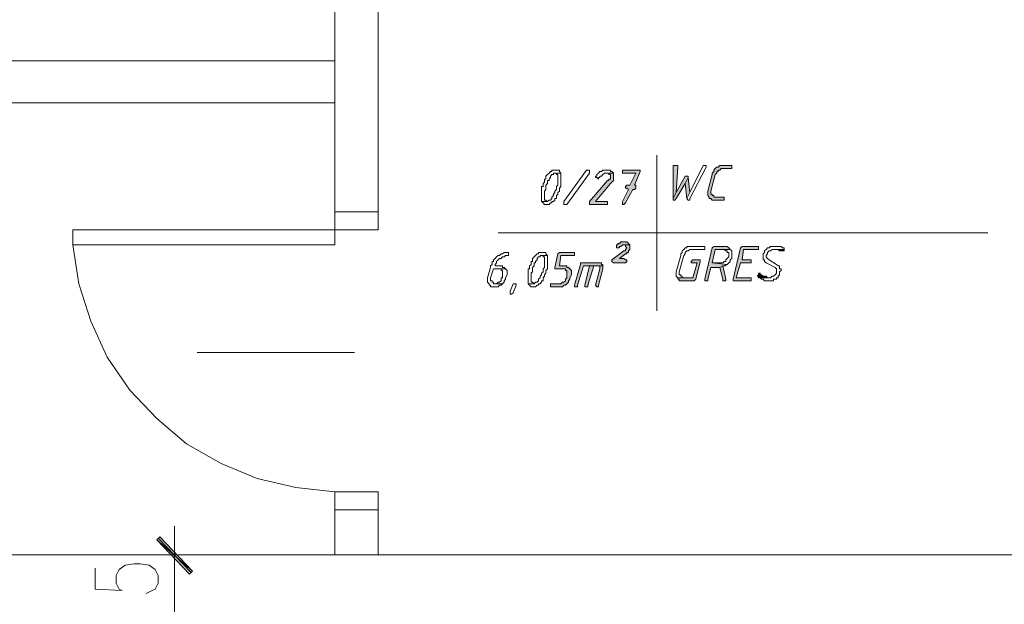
# Model space of a CAD drawing. Header units: inches. Extents: x -1441 to 3871, y -4351 to 2413.
# Tile 136 of 256: x 1857 to 2135, y -1489 to -1323. Entities that reach past the tile are written whole.
import ezdxf

# ---------------------------------------------------------------- set-up
doc = ezdxf.new("R2010")
doc.units = ezdxf.units.IN
doc.header["$MEASUREMENT"] = 0
for name, color, linetype in [('at_Entity', 7, 'Continuous'), ('at_Rect', 7, 'Continuous'), ('at_Solid', 7, 'Continuous')]:
    doc.layers.add(name, color=color, linetype=linetype)

msp = doc.modelspace()

# ---------------------------------------------------------------- hatches: boundary and pattern name
at = {"layer": 'at_Solid', "lineweight": 15}
for points in [[(2031.84344, -1365.8909), (2027.18749, -1365.8909), (2027.18749, -1366.74003), (2030.99907, -1366.74003), (2029.30557, -1370.12704), (2028.4612, -1370.12704), (2028.03663, -1370.54684), (2028.03663, -1370.97141), (2028.4612, -1370.97141), (2028.881, -1371.39598), (2027.18749, -1374.77822), (2027.18749, -1375.62736), (2027.61206, -1375.62736), (2028.03663, -1375.20279), (2030.14994, -1371.39598), (2030.5745, -1371.39598), (2030.99907, -1370.97141), (2030.99907, -1370.12704), (2030.5745, -1370.12704), (2032.26801, -1366.31546), (2032.26801, -1365.8909)], [(2042.00448, -1364.62196), (2041.57991, -1364.62196), (2041.57991, -1373.93385), (2042.42904, -1372.24035), (2042.84884, -1365.04653), (2042.84884, -1364.62196), (2042.42904, -1364.62196)], [(2057.66582, -1364.62196), (2055.54775, -1364.62196), (2054.70338, -1364.62196), (2054.27881, -1365.04653), (2053.85424, -1365.04653), (2053.43445, -1365.4711), (2053.00988, -1365.8909), (2053.00988, -1366.31546), (2052.58531, -1366.74003), (2052.58531, -1367.15983), (2051.31637, -1371.81578), (2051.31637, -1373.08949), (2051.74094, -1373.50929), (2051.74094, -1373.93385), (2052.16074, -1373.93385), (2052.58531, -1374.35842), (2053.00988, -1374.35842), (2055.54775, -1374.35842), (2055.97232, -1374.35842), (2055.97232, -1373.50929), (2055.54775, -1373.50929), (2053.43445, -1373.50929), (2053.00988, -1373.50929), (2053.00988, -1373.08949), (2052.58531, -1373.08949), (2052.58531, -1372.66492), (2052.16074, -1372.66492), (2052.16074, -1371.81578), (2053.43445, -1367.15983), (2053.85424, -1366.74003), (2053.85424, -1366.31546), (2054.27881, -1366.31546), (2054.27881, -1365.8909), (2054.70338, -1365.8909), (2055.12795, -1365.4711), (2058.09039, -1365.4711), (2058.09039, -1364.62196)], [(2024.64962, -1366.74003), (2022.53155, -1366.74003), (2023.38068, -1366.74003), (2023.38068, -1367.15983), (2023.80048, -1367.15983), (2023.80048, -1368.43354), (2023.38068, -1368.43354), (2023.38068, -1368.85334), (2022.95611, -1368.85334), (2017.8756, -1374.77822), (2017.8756, -1375.62736), (2022.53155, -1375.62736), (2022.95611, -1375.62736), (2022.95611, -1374.77822), (2022.53155, -1374.77822), (2019.5691, -1374.77822), (2023.80048, -1369.70248), (2024.22505, -1369.27791), (2024.64962, -1368.85334), (2024.64962, -1367.15983)], [(2045.39149, -1367.5844), (2044.96692, -1367.5844), (2042.42904, -1372.24035), (2041.57991, -1373.93385), (2041.57991, -1374.35842), (2042.00448, -1374.35842), (2042.42904, -1373.93385), (2044.96692, -1369.70248), (2045.81606, -1368.00897), (2045.81606, -1367.5844)], [(2045.81606, -1368.00897), (2044.96692, -1369.70248), (2045.39149, -1373.93385), (2046.23585, -1372.24035)], [(2029.30557, -1387.05733), (2027.61206, -1387.05733), (2028.03663, -1387.05733), (2028.03663, -1387.4819), (2028.4612, -1387.9017), (2028.03663, -1388.32627), (2028.03663, -1388.75084), (2027.61206, -1388.75084), (2024.22505, -1391.28871), (2024.22505, -1391.71328), (2024.64962, -1392.13308), (2028.03663, -1392.13308), (2028.4612, -1391.71328), (2028.4612, -1391.28871), (2028.03663, -1391.28871), (2027.61206, -1390.86414), (2026.34313, -1390.86414), (2028.03663, -1389.5952), (2028.4612, -1389.5952), (2028.4612, -1389.17063), (2028.881, -1389.17063), (2028.881, -1388.75084), (2029.30557, -1388.32627), (2029.30557, -1387.4819)], [(2027.61206, -1386.20819), (2027.18749, -1386.20819), (2026.76769, -1386.20819), (2026.34313, -1386.63276), (2025.91856, -1386.63276), (2025.91856, -1387.05733), (2025.49399, -1387.05733), (2025.49399, -1387.9017), (2025.91856, -1387.9017), (2026.34313, -1387.9017), (2026.34313, -1387.4819), (2026.76769, -1387.4819), (2027.18749, -1387.05733), (2029.30557, -1387.05733), (2028.881, -1386.63276), (2028.4612, -1386.20819), (2028.03663, -1386.20819)], [(2055.97232, -1387.4819), (2053.43445, -1387.4819), (2053.00988, -1387.4819), (2052.58531, -1387.9017), (2050.472, -1396.7938), (2050.472, -1397.21359), (2050.8918, -1397.21359), (2051.31637, -1397.21359), (2051.31637, -1396.7938), (2052.16074, -1393.40678), (2054.70338, -1393.40678), (2055.54775, -1392.98221), (2056.39689, -1392.98221), (2056.39689, -1392.55765), (2056.82146, -1392.55765), (2052.58531, -1392.13308), (2053.43445, -1388.32627), (2057.66582, -1388.32627), (2057.24126, -1387.9017), (2056.82146, -1387.4819), (2056.39689, -1387.4819)], [(2065.28421, -1387.4819), (2061.4774, -1387.4819), (2061.05284, -1387.4819), (2060.62827, -1387.9017), (2058.51019, -1396.7938), (2058.51019, -1397.21359), (2063.16614, -1397.21359), (2063.59071, -1397.21359), (2063.59071, -1396.36923), (2063.16614, -1396.36923), (2059.35933, -1396.36923), (2060.62827, -1392.13308), (2063.59071, -1392.13308), (2063.59071, -1391.28871), (2061.05284, -1391.28871), (2061.4774, -1388.32627), (2065.70878, -1388.32627), (2065.70878, -1387.4819)], [(2072.9026, -1388.32627), (2069.94016, -1388.32627), (2070.7893, -1388.32627), (2071.2091, -1388.32627), (2071.63367, -1388.75084), (2072.05824, -1388.75084), (2072.47804, -1388.75084), (2072.9026, -1388.75084)], [(2013.21965, -1389.17063), (2009.41284, -1389.17063), (2008.98827, -1389.5952), (2008.13913, -1393.40678), (2008.13913, -1393.82658), (2010.68178, -1393.82658), (2011.10158, -1393.82658), (2011.10158, -1394.25115), (2011.52614, -1394.25115), (2011.52614, -1396.36923), (2011.10158, -1396.7938), (2011.10158, -1397.21359), (2010.68178, -1397.63816), (2010.25721, -1397.63816), (2009.83264, -1398.06273), (2006.8702, -1398.06273), (2006.8702, -1398.9071), (2009.41284, -1398.9071), (2010.25721, -1398.9071), (2010.68178, -1398.4873), (2011.10158, -1398.4873), (2011.52614, -1398.06273), (2011.95071, -1397.63816), (2011.95071, -1397.21359), (2012.37528, -1396.7938), (2012.37528, -1396.36923), (2012.79508, -1395.52486), (2012.79508, -1394.25115), (2012.37528, -1393.82658), (2011.95071, -1393.40678), (2011.52614, -1393.40678), (2011.52614, -1392.98221), (2009.41284, -1392.98221), (2009.83264, -1390.01977), (2013.64422, -1390.01977), (2013.64422, -1389.17063)], [(2048.7785, -1391.28871), (2047.08499, -1391.28871), (2046.66042, -1391.71328), (2046.66042, -1392.13308), (2047.08499, -1392.13308), (2048.35393, -1392.13308), (2047.08499, -1396.36923), (2042.84884, -1396.36923), (2042.84884, -1396.7938), (2043.27341, -1396.7938), (2043.27341, -1397.21359), (2044.11778, -1397.21359), (2047.50479, -1397.21359), (2047.92936, -1396.7938), (2049.1983, -1391.71328), (2049.1983, -1391.28871)], [(2020.41824, -1392.13308), (2015.33772, -1392.13308), (2015.33772, -1392.55765), (2013.64422, -1398.4873), (2013.64422, -1398.9071), (2014.06402, -1398.9071), (2014.49336, -1398.9071), (2014.49336, -1398.4873), (2016.18209, -1392.98221), (2021.68718, -1392.98221), (2021.68718, -1392.55765), (2021.26261, -1392.55765), (2021.26261, -1392.13308), (2020.83804, -1392.13308)], [(2017.8756, -1392.98221), (2016.60666, -1398.4873), (2016.60666, -1398.9071), (2017.03123, -1398.9071), (2017.4558, -1398.9071), (2017.4558, -1398.4873), (2019.14453, -1392.98221), (2019.99367, -1392.98221)], [(2021.68718, -1392.98221), (2017.8756, -1392.98221), (2019.99367, -1392.98221), (2020.83804, -1392.98221), (2020.83804, -1393.82658), (2019.5691, -1398.4873), (2019.99367, -1398.9071), (2020.41824, -1398.9071), (2020.41824, -1398.4873), (2021.68718, -1393.82658), (2021.68718, -1393.40678)], [(2055.54775, -1392.98221), (2054.70338, -1393.40678), (2055.54775, -1396.7938), (2055.54775, -1397.21359), (2056.39689, -1397.21359), (2056.39689, -1396.7938)], [(2066.13335, -1395.09552), (2065.70878, -1395.09552), (2065.70878, -1395.52486), (2065.28421, -1395.94466), (2065.70878, -1395.94466), (2065.70878, -1396.36923), (2068.67123, -1396.36923), (2068.24666, -1396.36923), (2067.82686, -1395.94466), (2067.40229, -1395.94466), (2066.97772, -1395.94466), (2066.55315, -1395.52486), (2066.13335, -1395.52486)], [(1896.39161, -1469.59546), (1895.54725, -1470.44459), (1905.70351, -1479.33192)], [(1895.54725, -1470.44459), (1905.70351, -1479.33192), (1904.85914, -1480.18106)]]:
    msp.add_hatch(color=7, dxfattribs=at).paths.add_polyline_path(points)

# ---------------------------------------------------------------- linework, layer by layer
at = {"layer": 'at_Entity', "color": 7, "lineweight": 15}
for p, q in [((1945.91831, -1158.48178), (1945.91831, -1377.74543)), ((1958.19264, -1377.74543), (1958.19264, -1158.48178)), ((1652.15471, -1334.99277), (1945.91831, -1334.99277)), ((1652.15471, -1346.84254), (1945.91831, -1346.84254)), ((2036.92396, -1361.65952), (2036.92396, -1405.68112)), ((2006.8702, -1366.31546), (2006.4504, -1366.74003)), ((2007.29477, -1366.31546), (2006.8702, -1366.31546)), ((2006.8702, -1366.31546), (2006.8702, -1366.31546)), ((2007.71933, -1365.8909), (2007.29477, -1365.8909)), ((2007.29477, -1365.8909), (2007.29477, -1366.31546)), ((2008.13913, -1365.8909), (2007.71933, -1365.8909)), ((2008.5637, -1365.8909), (2008.13913, -1365.8909)), ((2008.98827, -1365.8909), (2008.5637, -1365.8909)), ((2008.5637, -1365.8909), (2008.5637, -1365.8909)), ((2009.41284, -1365.8909), (2008.98827, -1365.8909)), ((2009.41284, -1366.31546), (2009.41284, -1365.8909)), ((2009.83264, -1366.74003), (2009.41284, -1366.31546)), ((2010.68178, -1374.77822), (2017.03123, -1365.8909)), ((2017.03123, -1365.8909), (2017.4558, -1365.8909)), ((2017.4558, -1365.8909), (2017.8756, -1365.8909)), ((2017.8756, -1365.8909), (2017.8756, -1366.74003)), ((2020.83804, -1366.31546), (2020.41824, -1366.74003)), ((2021.26261, -1366.31546), (2020.83804, -1366.31546)), ((2020.83804, -1366.31546), (2020.83804, -1366.31546)), ((2021.68718, -1365.8909), (2021.26261, -1366.31546)), ((2022.10698, -1365.8909), (2021.68718, -1365.8909)), ((2022.95611, -1365.8909), (2022.10698, -1365.8909)), ((2023.80048, -1365.8909), (2022.95611, -1365.8909)), ((2022.95611, -1365.8909), (2022.95611, -1365.8909)), ((2023.80048, -1366.31546), (2023.80048, -1365.8909)), ((2024.22505, -1366.31546), (2023.80048, -1366.31546)), ((2024.64962, -1366.74003), (2024.22505, -1366.31546)), ((2031.84344, -1365.8909), (2027.18749, -1365.8909)), ((2027.18749, -1365.8909), (2027.18749, -1366.74003)), ((2030.5745, -1370.12704), (2032.26801, -1366.31546)), ((2032.26801, -1365.8909), (2031.84344, -1365.8909)), ((2032.26801, -1366.31546), (2032.26801, -1365.8909)), ((2042.00448, -1364.62196), (2041.57991, -1364.62196)), ((2041.57991, -1364.62196), (2041.57991, -1373.93385)), ((2042.42904, -1364.62196), (2042.00448, -1364.62196)), ((2042.84884, -1364.62196), (2042.42904, -1364.62196)), ((2042.42904, -1372.24035), (2042.84884, -1365.04653)), ((2042.84884, -1365.04653), (2042.84884, -1364.62196)), ((2050.04743, -1364.62196), (2046.23585, -1372.24035)), ((2046.23585, -1373.93385), (2050.8918, -1365.04653)), ((2050.472, -1364.62196), (2050.04743, -1364.62196)), ((2050.04743, -1364.62196), (2050.04743, -1364.62196)), ((2050.8918, -1364.62196), (2050.472, -1364.62196)), ((2050.472, -1364.62196), (2050.472, -1364.62196)), ((2050.8918, -1365.04653), (2050.8918, -1364.62196)), ((2053.00988, -1366.31546), (2052.58531, -1366.74003)), ((2053.43445, -1365.4711), (2053.00988, -1365.8909)), ((2053.00988, -1365.8909), (2053.00988, -1366.31546)), ((2053.85424, -1365.04653), (2053.43445, -1365.4711)), ((2053.43445, -1365.4711), (2053.43445, -1365.4711)), ((2054.27881, -1365.04653), (2053.85424, -1365.04653)), ((2053.85424, -1365.04653), (2053.85424, -1365.04653)), ((2053.85424, -1366.74003), (2053.85424, -1366.31546)), ((2053.85424, -1366.31546), (2054.27881, -1366.31546)), ((2054.70338, -1364.62196), (2054.27881, -1365.04653)), ((2054.27881, -1366.31546), (2054.27881, -1365.8909)), ((2054.27881, -1365.8909), (2054.70338, -1365.8909)), ((2055.54775, -1364.62196), (2054.70338, -1364.62196)), ((2054.70338, -1364.62196), (2054.70338, -1364.62196)), ((2054.70338, -1365.8909), (2055.12795, -1365.4711)), ((2055.12795, -1365.4711), (2058.09039, -1365.4711)), ((2057.66582, -1364.62196), (2055.54775, -1364.62196)), ((2058.09039, -1364.62196), (2057.66582, -1364.62196)), ((2058.09039, -1365.4711), (2058.09039, -1364.62196)), ((2005.17669, -1369.27791), (2004.75689, -1369.70248)), ((2005.60126, -1368.43354), (2005.17669, -1368.43354)), ((2005.17669, -1368.43354), (2005.17669, -1369.27791)), ((2006.02583, -1367.15983), (2005.60126, -1367.5844)), ((2005.60126, -1367.5844), (2005.60126, -1368.43354)), ((2006.4504, -1366.74003), (2006.02583, -1367.15983)), ((2006.02583, -1367.15983), (2006.02583, -1367.15983)), ((2006.02583, -1369.70248), (2006.02583, -1368.85334)), ((2006.02583, -1368.85334), (2006.4504, -1368.85334)), ((2006.4504, -1366.74003), (2006.4504, -1366.74003)), ((2006.4504, -1368.43354), (2006.8702, -1368.00897)), ((2006.4504, -1368.85334), (2006.4504, -1368.43354)), ((2006.8702, -1367.5844), (2007.29477, -1367.15983)), ((2006.8702, -1368.00897), (2006.8702, -1367.5844)), ((2007.29477, -1367.15983), (2007.71933, -1367.15983)), ((2007.71933, -1367.15983), (2007.71933, -1366.74003)), ((2007.71933, -1366.74003), (2008.13913, -1366.74003)), ((2009.83264, -1366.74003), (2008.13913, -1366.74003)), ((2008.13913, -1366.74003), (2008.5637, -1366.74003)), ((2008.13913, -1366.74003), (2009.83264, -1366.74003)), ((2008.5637, -1366.74003), (2008.5637, -1367.15983)), ((2008.5637, -1367.15983), (2008.98827, -1367.15983)), ((2008.98827, -1367.15983), (2008.98827, -1370.12704)), ((2009.83264, -1370.54684), (2009.83264, -1366.74003)), ((2009.83264, -1366.74003), (2009.83264, -1366.74003)), ((2017.8756, -1366.74003), (2011.52614, -1375.62736)), ((2022.95611, -1368.85334), (2017.8756, -1374.77822)), ((2019.99367, -1367.5844), (2019.5691, -1367.5844)), ((2019.5691, -1367.5844), (2019.5691, -1368.00897)), ((2019.5691, -1368.00897), (2019.99367, -1368.00897)), ((2020.41824, -1366.74003), (2019.99367, -1367.15983)), ((2019.99367, -1367.15983), (2019.99367, -1367.5844)), ((2019.99367, -1368.00897), (2019.99367, -1368.00897)), ((2019.99367, -1368.00897), (2020.41824, -1368.43354)), ((2020.41824, -1366.74003), (2020.41824, -1366.74003)), ((2020.41824, -1368.43354), (2020.41824, -1368.00897)), ((2020.41824, -1368.00897), (2020.83804, -1368.00897)), ((2020.83804, -1368.00897), (2020.83804, -1367.5844)), ((2020.83804, -1367.5844), (2021.26261, -1367.5844)), ((2021.26261, -1367.5844), (2021.68718, -1367.15983)), ((2021.26261, -1367.5844), (2021.26261, -1367.5844)), ((2021.68718, -1367.15983), (2022.10698, -1366.74003)), ((2021.68718, -1367.15983), (2021.68718, -1367.15983)), ((2022.10698, -1366.74003), (2024.64962, -1366.74003)), ((2024.64962, -1366.74003), (2022.53155, -1366.74003)), ((2022.53155, -1366.74003), (2023.38068, -1366.74003)), ((2023.38068, -1368.85334), (2022.95611, -1368.85334)), ((2023.38068, -1366.74003), (2023.38068, -1367.15983)), ((2023.38068, -1367.15983), (2023.80048, -1367.15983)), ((2023.80048, -1368.43354), (2023.38068, -1368.43354)), ((2023.38068, -1368.43354), (2023.38068, -1368.85334)), ((2023.80048, -1367.15983), (2023.80048, -1368.43354)), ((2023.80048, -1369.70248), (2024.22505, -1369.27791)), ((2024.22505, -1369.27791), (2024.64962, -1368.85334)), ((2024.22505, -1369.27791), (2024.22505, -1369.27791)), ((2024.64962, -1367.15983), (2024.64962, -1366.74003)), ((2024.64962, -1368.85334), (2024.64962, -1367.15983)), ((2027.18749, -1366.74003), (2030.99907, -1366.74003)), ((2030.99907, -1366.74003), (2029.30557, -1370.12704)), ((2044.96692, -1367.5844), (2042.42904, -1372.24035)), ((2045.39149, -1367.5844), (2044.96692, -1367.5844)), ((2045.81606, -1368.00897), (2044.96692, -1369.70248)), ((2044.96692, -1369.70248), (2045.81606, -1368.00897)), ((2045.81606, -1367.5844), (2045.39149, -1367.5844)), ((2045.81606, -1368.00897), (2045.81606, -1367.5844)), ((2046.23585, -1372.24035), (2045.81606, -1368.00897)), ((2052.58531, -1367.15983), (2051.31637, -1371.81578)), ((2052.16074, -1371.81578), (2053.43445, -1367.15983)), ((2052.58531, -1366.74003), (2052.58531, -1367.15983)), ((2053.43445, -1367.15983), (2053.85424, -1366.74003)), ((2004.75689, -1370.54684), (2004.33232, -1370.54684)), ((2004.33232, -1370.54684), (2004.33232, -1374.77822)), ((2004.75689, -1369.70248), (2004.75689, -1370.54684)), ((2005.17669, -1371.81578), (2005.60126, -1371.39598)), ((2005.17669, -1374.35842), (2005.17669, -1371.81578)), ((2005.60126, -1370.12704), (2006.02583, -1369.70248)), ((2005.60126, -1371.39598), (2005.60126, -1370.12704)), ((2008.13913, -1372.24035), (2007.71933, -1372.66492)), ((2008.5637, -1371.39598), (2008.13913, -1371.81578)), ((2008.13913, -1371.81578), (2008.13913, -1372.24035)), ((2008.98827, -1370.12704), (2008.5637, -1370.54684)), ((2008.5637, -1370.54684), (2008.5637, -1371.39598)), ((2008.98827, -1372.24035), (2009.41284, -1371.81578)), ((2008.98827, -1372.66492), (2008.98827, -1372.24035)), ((2009.41284, -1370.97141), (2009.83264, -1370.54684)), ((2009.41284, -1371.81578), (2009.41284, -1370.97141)), ((2019.5691, -1374.77822), (2023.80048, -1369.70248)), ((2023.80048, -1369.70248), (2023.80048, -1369.70248)), ((2028.881, -1371.39598), (2027.18749, -1374.77822)), ((2028.4612, -1370.12704), (2028.03663, -1370.54684)), ((2028.03663, -1370.54684), (2028.03663, -1370.97141)), ((2028.03663, -1370.97141), (2028.4612, -1370.97141)), ((2028.03663, -1375.20279), (2030.14994, -1371.39598)), ((2029.30557, -1370.12704), (2028.4612, -1370.12704)), ((2028.4612, -1370.97141), (2028.881, -1371.39598)), ((2028.881, -1371.39598), (2028.881, -1371.39598)), ((2030.14994, -1371.39598), (2030.5745, -1371.39598)), ((2030.99907, -1370.12704), (2030.5745, -1370.12704)), ((2030.5745, -1370.12704), (2030.5745, -1370.12704)), ((2030.5745, -1371.39598), (2030.99907, -1370.97141)), ((2030.99907, -1370.97141), (2030.99907, -1370.12704)), ((2042.42904, -1372.24035), (2041.57991, -1373.93385)), ((2041.57991, -1373.93385), (2042.42904, -1372.24035)), ((2042.42904, -1373.93385), (2044.96692, -1369.70248)), ((2044.96692, -1369.70248), (2045.39149, -1373.93385)), ((2045.39149, -1373.93385), (2046.23585, -1372.24035)), ((2046.23585, -1372.24035), (2045.39149, -1373.93385)), ((2051.31637, -1371.81578), (2051.31637, -1373.08949)), ((2052.16074, -1372.66492), (2052.16074, -1371.81578)), ((2006.02583, -1374.77822), (2004.33232, -1374.77822)), ((2004.33232, -1374.77822), (2004.75689, -1375.20279)), ((2004.33232, -1374.77822), (2006.02583, -1374.77822)), ((2005.60126, -1374.35842), (2005.17669, -1374.35842)), ((2006.02583, -1374.77822), (2005.60126, -1374.35842)), ((2006.4504, -1374.35842), (2006.02583, -1374.77822)), ((2006.02583, -1374.77822), (2006.02583, -1374.77822)), ((2006.8702, -1374.35842), (2006.4504, -1374.35842)), ((2006.4504, -1374.35842), (2006.4504, -1374.35842)), ((2007.29477, -1373.93385), (2006.8702, -1374.35842)), ((2007.71933, -1373.08949), (2007.29477, -1373.50929)), ((2007.29477, -1373.50929), (2007.29477, -1373.93385)), ((2007.29477, -1375.20279), (2007.29477, -1374.77822)), ((2007.29477, -1374.77822), (2007.71933, -1374.77822)), ((2007.71933, -1372.66492), (2007.71933, -1373.08949)), ((2007.71933, -1374.77822), (2008.13913, -1374.35842)), ((2007.71933, -1374.77822), (2007.71933, -1374.77822)), ((2008.13913, -1374.35842), (2008.13913, -1373.93385)), ((2008.13913, -1373.93385), (2008.5637, -1373.93385)), ((2008.5637, -1373.08949), (2008.98827, -1372.66492)), ((2008.5637, -1373.93385), (2008.5637, -1373.08949)), ((2010.68178, -1375.20279), (2010.68178, -1374.77822)), ((2017.8756, -1374.77822), (2017.8756, -1375.62736)), ((2022.53155, -1374.77822), (2019.5691, -1374.77822)), ((2022.95611, -1374.77822), (2022.53155, -1374.77822)), ((2022.95611, -1375.62736), (2022.95611, -1374.77822)), ((2027.18749, -1374.77822), (2027.18749, -1375.62736)), ((2041.57991, -1373.93385), (2041.57991, -1374.35842)), ((2041.57991, -1374.35842), (2042.00448, -1374.35842)), ((2042.00448, -1374.35842), (2042.42904, -1373.93385)), ((2042.00448, -1374.35842), (2042.00448, -1374.35842)), ((2045.39149, -1373.93385), (2045.39149, -1373.93385)), ((2045.39149, -1373.93385), (2045.81606, -1374.35842)), ((2045.81606, -1374.35842), (2046.23585, -1374.35842)), ((2046.23585, -1374.35842), (2046.23585, -1373.93385)), ((2051.31637, -1373.08949), (2051.74094, -1373.50929)), ((2051.74094, -1373.50929), (2051.74094, -1373.93385)), ((2051.74094, -1373.93385), (2052.16074, -1373.93385)), ((2052.58531, -1372.66492), (2052.16074, -1372.66492)), ((2052.16074, -1373.93385), (2052.16074, -1373.93385)), ((2052.16074, -1373.93385), (2052.58531, -1374.35842)), ((2052.58531, -1373.08949), (2052.58531, -1372.66492)), ((2053.00988, -1373.08949), (2052.58531, -1373.08949)), ((2052.58531, -1374.35842), (2053.00988, -1374.35842)), ((2053.00988, -1373.50929), (2053.00988, -1373.08949)), ((2053.43445, -1373.50929), (2053.00988, -1373.50929)), ((2053.00988, -1374.35842), (2055.54775, -1374.35842)), ((2055.54775, -1373.50929), (2053.43445, -1373.50929)), ((2055.97232, -1373.50929), (2055.54775, -1373.50929)), ((2055.54775, -1374.35842), (2055.97232, -1374.35842)), ((2055.97232, -1374.35842), (2055.97232, -1373.50929)), ((1945.91831, -1377.74543), (1958.19264, -1377.74543)), ((1958.19264, -1377.74543), (1945.91831, -1377.74543)), ((1945.91831, -1377.74543), (1945.91831, -1382.82118)), ((1958.19264, -1382.82118), (1958.19264, -1377.74543)), ((2004.75689, -1375.20279), (2004.75689, -1375.20279)), ((2004.75689, -1375.20279), (2005.17669, -1375.62736)), ((2005.17669, -1375.62736), (2005.60126, -1375.62736)), ((2005.60126, -1375.62736), (2006.02583, -1375.62736)), ((2006.02583, -1375.62736), (2006.4504, -1375.62736)), ((2006.4504, -1375.62736), (2006.8702, -1375.20279)), ((2006.4504, -1375.62736), (2006.4504, -1375.62736)), ((2006.8702, -1375.20279), (2007.29477, -1375.20279)), ((2010.68178, -1375.62736), (2010.68178, -1375.20279)), ((2010.68178, -1375.20279), (2010.68178, -1375.20279)), ((2011.10158, -1375.62736), (2010.68178, -1375.62736)), ((2011.52614, -1375.62736), (2011.10158, -1375.62736)), ((2017.8756, -1375.62736), (2022.53155, -1375.62736)), ((2022.53155, -1375.62736), (2022.95611, -1375.62736)), ((2027.18749, -1375.62736), (2027.61206, -1375.62736)), ((2027.61206, -1375.62736), (2028.03663, -1375.20279)), ((2027.61206, -1375.62736), (2027.61206, -1375.62736)), ((1945.91831, -1382.82118), (1958.19264, -1382.82118)), ((1992.05321, -1383.67032), (2130.47225, -1383.67032)), ((1873.53644, -1398.06273), (1871.84294, -1387.05733)), ((2027.61206, -1388.75084), (2024.22505, -1391.28871)), ((2025.91856, -1387.05733), (2025.49399, -1387.05733)), ((2025.49399, -1387.05733), (2025.49399, -1387.9017)), ((2025.49399, -1387.9017), (2025.91856, -1387.9017)), ((2026.34313, -1386.63276), (2025.91856, -1386.63276)), ((2025.91856, -1386.63276), (2025.91856, -1387.05733)), ((2025.91856, -1387.9017), (2026.34313, -1387.9017)), ((2026.76769, -1386.20819), (2026.34313, -1386.63276)), ((2026.34313, -1387.9017), (2026.34313, -1387.4819)), ((2026.34313, -1387.4819), (2026.76769, -1387.4819)), ((2027.18749, -1386.20819), (2026.76769, -1386.20819)), ((2026.76769, -1386.20819), (2026.76769, -1386.20819)), ((2026.76769, -1387.4819), (2027.18749, -1387.05733)), ((2026.76769, -1387.4819), (2026.76769, -1387.4819)), ((2027.61206, -1386.20819), (2027.18749, -1386.20819)), ((2027.18749, -1387.05733), (2029.30557, -1387.05733)), ((2028.03663, -1386.20819), (2027.61206, -1386.20819)), ((2029.30557, -1387.05733), (2027.61206, -1387.05733)), ((2027.61206, -1387.05733), (2028.03663, -1387.05733)), ((2028.03663, -1388.75084), (2027.61206, -1388.75084)), ((2028.4612, -1386.20819), (2028.03663, -1386.20819)), ((2028.03663, -1387.05733), (2028.03663, -1387.4819)), ((2028.03663, -1387.4819), (2028.4612, -1387.9017)), ((2028.4612, -1387.9017), (2028.03663, -1388.32627)), ((2028.03663, -1388.32627), (2028.03663, -1388.75084)), ((2028.881, -1386.63276), (2028.4612, -1386.20819)), ((2028.4612, -1387.9017), (2028.4612, -1387.9017)), ((2029.30557, -1387.05733), (2028.881, -1386.63276)), ((2028.881, -1386.63276), (2028.881, -1386.63276)), ((2028.881, -1388.75084), (2029.30557, -1388.32627)), ((2028.881, -1389.17063), (2028.881, -1388.75084)), ((2029.30557, -1387.4819), (2029.30557, -1387.05733)), ((2029.30557, -1388.32627), (2029.30557, -1387.4819)), ((2044.54235, -1388.32627), (2044.11778, -1388.75084)), ((2044.11778, -1388.75084), (2044.11778, -1389.17063)), ((2044.96692, -1387.9017), (2044.54235, -1388.32627)), ((2044.54235, -1388.32627), (2044.54235, -1388.32627)), ((2045.39149, -1387.9017), (2044.96692, -1387.9017)), ((2044.96692, -1387.9017), (2044.96692, -1387.9017)), ((2044.96692, -1389.17063), (2045.39149, -1388.75084)), ((2045.81606, -1387.4819), (2045.39149, -1387.4819)), ((2045.39149, -1387.4819), (2045.39149, -1387.9017)), ((2045.39149, -1388.75084), (2045.81606, -1388.75084)), ((2050.04743, -1387.4819), (2045.81606, -1387.4819)), ((2045.81606, -1388.75084), (2046.23585, -1388.32627)), ((2046.23585, -1388.32627), (2050.04743, -1388.32627)), ((2050.472, -1387.4819), (2050.04743, -1387.4819)), ((2050.04743, -1387.4819), (2050.04743, -1387.4819)), ((2050.04743, -1388.32627), (2050.472, -1388.32627)), ((2050.472, -1388.32627), (2050.472, -1387.4819)), ((2052.58531, -1387.9017), (2050.472, -1396.7938)), ((2053.00988, -1387.4819), (2052.58531, -1387.9017)), ((2052.58531, -1392.13308), (2053.43445, -1388.32627)), ((2053.43445, -1387.4819), (2053.00988, -1387.4819)), ((2053.00988, -1387.4819), (2053.00988, -1387.4819)), ((2055.97232, -1387.4819), (2053.43445, -1387.4819)), ((2053.43445, -1388.32627), (2057.66582, -1388.32627)), ((2057.66582, -1388.32627), (2055.54775, -1388.32627)), ((2055.54775, -1388.32627), (2055.97232, -1388.32627)), ((2056.39689, -1387.4819), (2055.97232, -1387.4819)), ((2055.97232, -1388.32627), (2055.97232, -1388.32627)), ((2055.97232, -1388.32627), (2056.39689, -1388.75084)), ((2056.82146, -1387.4819), (2056.39689, -1387.4819)), ((2056.39689, -1387.4819), (2056.39689, -1387.4819)), ((2056.39689, -1388.75084), (2056.82146, -1388.75084)), ((2057.24126, -1387.9017), (2056.82146, -1387.4819)), ((2056.82146, -1388.75084), (2056.82146, -1389.17063)), ((2057.66582, -1388.32627), (2057.24126, -1387.9017)), ((2057.24126, -1387.9017), (2057.24126, -1387.9017)), ((2058.09039, -1388.75084), (2057.66582, -1388.32627)), ((2057.66582, -1388.32627), (2057.66582, -1388.32627)), ((2058.09039, -1390.86414), (2058.09039, -1388.75084)), ((2060.62827, -1387.9017), (2058.51019, -1396.7938)), ((2061.05284, -1387.4819), (2060.62827, -1387.9017)), ((2061.4774, -1387.4819), (2061.05284, -1387.4819)), ((2061.05284, -1387.4819), (2061.05284, -1387.4819)), ((2061.05284, -1391.28871), (2061.4774, -1388.32627)), ((2065.28421, -1387.4819), (2061.4774, -1387.4819)), ((2061.4774, -1388.32627), (2065.70878, -1388.32627)), ((2065.70878, -1387.4819), (2065.28421, -1387.4819)), ((2065.70878, -1388.32627), (2065.70878, -1387.4819)), ((2067.82686, -1388.32627), (2067.40229, -1388.75084)), ((2067.40229, -1388.75084), (2067.40229, -1389.17063)), ((2068.24666, -1387.9017), (2067.82686, -1388.32627)), ((2067.82686, -1388.32627), (2067.82686, -1388.32627)), ((2068.67123, -1387.9017), (2068.24666, -1387.9017)), ((2068.24666, -1387.9017), (2068.24666, -1387.9017)), ((2068.24666, -1389.17063), (2068.67123, -1388.75084)), ((2069.09579, -1387.4819), (2068.67123, -1387.9017)), ((2068.67123, -1388.75084), (2069.09579, -1388.75084)), ((2069.94016, -1387.4819), (2069.09579, -1387.4819)), ((2069.09579, -1387.4819), (2069.09579, -1387.4819)), ((2069.09579, -1388.75084), (2069.51559, -1388.32627)), ((2069.51559, -1388.32627), (2072.9026, -1388.32627)), ((2070.36473, -1387.4819), (2069.94016, -1387.4819)), ((2072.9026, -1388.32627), (2069.94016, -1388.32627)), ((2069.94016, -1388.32627), (2070.7893, -1388.32627)), ((2071.63367, -1387.4819), (2070.36473, -1387.4819)), ((2070.36473, -1387.4819), (2070.36473, -1387.4819)), ((2070.7893, -1388.32627), (2071.2091, -1388.32627)), ((2071.2091, -1388.32627), (2071.63367, -1388.75084)), ((2072.05824, -1387.4819), (2071.63367, -1387.4819)), ((2071.63367, -1388.75084), (2072.05824, -1388.75084)), ((2072.47804, -1387.9017), (2072.05824, -1387.4819)), ((2072.05824, -1388.75084), (2072.47804, -1388.75084)), ((2072.9026, -1387.9017), (2072.47804, -1387.9017)), ((2072.47804, -1387.9017), (2072.47804, -1387.9017)), ((2072.47804, -1388.75084), (2072.9026, -1388.75084)), ((2072.9026, -1388.32627), (2072.9026, -1387.9017)), ((2072.9026, -1388.75084), (2072.9026, -1388.32627)), ((2072.9026, -1388.75084), (2072.9026, -1388.75084)), ((1990.78428, -1391.71328), (1990.36448, -1391.71328)), ((1990.36448, -1391.71328), (1990.36448, -1392.55765)), ((1991.20885, -1390.86414), (1990.78428, -1391.28871)), ((1990.78428, -1391.28871), (1990.78428, -1391.71328)), ((1991.63342, -1390.44434), (1991.20885, -1390.86414)), ((1991.20885, -1390.86414), (1991.20885, -1390.86414)), ((1992.05321, -1390.01977), (1991.63342, -1390.44434)), ((1991.63342, -1390.44434), (1991.63342, -1390.44434)), ((1991.63342, -1391.71328), (1992.05321, -1391.28871)), ((1991.63342, -1392.13308), (1991.63342, -1391.71328)), ((1992.47778, -1390.01977), (1992.05321, -1390.01977)), ((1992.05321, -1390.01977), (1992.05321, -1390.01977)), ((1992.05321, -1391.28871), (1992.47778, -1390.86414)), ((1992.05321, -1391.28871), (1992.05321, -1391.28871)), ((1992.90235, -1389.5952), (1992.47778, -1390.01977)), ((1992.47778, -1390.86414), (1992.90235, -1390.86414)), ((1993.32692, -1389.5952), (1992.90235, -1389.5952)), ((1992.90235, -1389.5952), (1992.90235, -1389.5952)), ((1992.90235, -1390.86414), (1993.32692, -1390.44434)), ((1992.90235, -1390.86414), (1992.90235, -1390.86414)), ((1993.74672, -1389.17063), (1993.32692, -1389.5952)), ((1993.32692, -1390.44434), (1993.74672, -1390.44434)), ((1994.17129, -1389.17063), (1993.74672, -1389.17063)), ((1993.74672, -1389.17063), (1993.74672, -1389.17063)), ((1993.74672, -1390.44434), (1994.17129, -1390.01977)), ((1994.59586, -1389.17063), (1994.17129, -1389.17063)), ((1994.17129, -1390.01977), (1994.59586, -1390.01977)), ((1995.02043, -1389.17063), (1994.59586, -1389.17063)), ((1994.59586, -1389.17063), (1994.59586, -1389.17063)), ((1994.59586, -1390.01977), (1995.02043, -1390.01977)), ((1995.02043, -1390.01977), (1995.02043, -1389.17063)), ((2001.78968, -1391.71328), (2001.36988, -1391.71328)), ((2001.36988, -1391.71328), (2001.36988, -1392.55765)), ((2002.21425, -1390.44434), (2001.78968, -1390.86414)), ((2001.78968, -1390.86414), (2001.78968, -1391.71328)), ((2002.63882, -1390.01977), (2002.21425, -1390.44434)), ((2002.21425, -1390.44434), (2002.21425, -1390.44434)), ((2003.05862, -1389.5952), (2002.63882, -1390.01977)), ((2002.63882, -1390.01977), (2002.63882, -1390.01977)), ((2002.63882, -1391.71328), (2003.05862, -1391.28871)), ((2002.63882, -1392.13308), (2002.63882, -1391.71328)), ((2003.48796, -1389.5952), (2003.05862, -1389.5952)), ((2003.05862, -1389.5952), (2003.05862, -1389.5952)), ((2003.05862, -1390.86414), (2003.48796, -1390.44434)), ((2003.05862, -1391.28871), (2003.05862, -1390.86414)), ((2003.90775, -1389.17063), (2003.48796, -1389.17063)), ((2003.48796, -1389.17063), (2003.48796, -1389.5952)), ((2003.48796, -1390.44434), (2003.90775, -1390.44434)), ((2004.33232, -1389.17063), (2003.90775, -1389.17063)), ((2003.90775, -1390.44434), (2003.90775, -1390.01977)), ((2003.90775, -1390.01977), (2004.33232, -1390.01977)), ((2004.75689, -1389.17063), (2004.33232, -1389.17063)), ((2006.02583, -1390.01977), (2004.33232, -1390.01977)), ((2004.33232, -1390.01977), (2004.75689, -1390.01977)), ((2004.33232, -1390.01977), (2006.02583, -1390.01977)), ((2005.17669, -1389.17063), (2004.75689, -1389.17063)), ((2004.75689, -1389.17063), (2004.75689, -1389.17063)), ((2004.75689, -1390.01977), (2004.75689, -1390.44434)), ((2004.75689, -1390.44434), (2005.17669, -1390.44434)), ((2005.60126, -1389.17063), (2005.17669, -1389.17063)), ((2005.17669, -1390.44434), (2005.17669, -1393.40678)), ((2005.60126, -1389.5952), (2005.60126, -1389.17063)), ((2006.02583, -1390.01977), (2005.60126, -1389.5952)), ((2006.02583, -1393.82658), (2006.02583, -1390.01977)), ((2006.02583, -1390.01977), (2006.02583, -1390.01977)), ((2008.98827, -1389.5952), (2008.13913, -1393.40678)), ((2009.41284, -1389.17063), (2008.98827, -1389.5952)), ((2013.21965, -1389.17063), (2009.41284, -1389.17063)), ((2009.41284, -1389.17063), (2009.41284, -1389.17063)), ((2009.41284, -1392.98221), (2009.83264, -1390.01977)), ((2009.83264, -1390.01977), (2013.64422, -1390.01977)), ((2013.64422, -1389.17063), (2013.21965, -1389.17063)), ((2013.64422, -1390.01977), (2013.64422, -1389.17063)), ((2024.22505, -1391.28871), (2024.22505, -1391.71328)), ((2024.22505, -1391.71328), (2024.64962, -1392.13308)), ((2026.34313, -1390.86414), (2028.03663, -1389.5952)), ((2027.61206, -1390.86414), (2026.34313, -1390.86414)), ((2028.03663, -1391.28871), (2027.61206, -1390.86414)), ((2028.03663, -1389.5952), (2028.4612, -1389.5952)), ((2028.4612, -1391.28871), (2028.03663, -1391.28871)), ((2028.03663, -1392.13308), (2028.4612, -1391.71328)), ((2028.4612, -1389.5952), (2028.4612, -1389.17063)), ((2028.4612, -1389.17063), (2028.881, -1389.17063)), ((2028.4612, -1391.71328), (2028.4612, -1391.28871)), ((2043.69798, -1390.01977), (2042.42904, -1394.67572)), ((2043.27341, -1394.67572), (2044.54235, -1390.01977)), ((2044.11778, -1389.17063), (2043.69798, -1389.5952)), ((2043.69798, -1389.5952), (2043.69798, -1390.01977)), ((2044.54235, -1390.01977), (2044.96692, -1389.5952)), ((2044.96692, -1389.5952), (2044.96692, -1389.17063)), ((2047.08499, -1391.28871), (2046.66042, -1391.71328)), ((2046.66042, -1391.71328), (2046.66042, -1392.13308)), ((2048.7785, -1391.28871), (2047.08499, -1391.28871)), ((2047.08499, -1391.28871), (2047.08499, -1391.28871)), ((2047.92936, -1396.7938), (2049.1983, -1391.71328)), ((2049.1983, -1391.28871), (2048.7785, -1391.28871)), ((2049.1983, -1391.71328), (2049.1983, -1391.28871)), ((2055.97232, -1391.71328), (2055.54775, -1392.13308)), ((2056.39689, -1391.71328), (2055.97232, -1391.71328)), ((2055.97232, -1391.71328), (2055.97232, -1391.71328)), ((2056.82146, -1390.86414), (2056.39689, -1391.28871)), ((2056.39689, -1391.28871), (2056.39689, -1391.71328)), ((2056.82146, -1389.17063), (2057.24126, -1389.17063)), ((2057.24126, -1390.44434), (2056.82146, -1390.86414)), ((2056.82146, -1390.86414), (2056.82146, -1390.86414)), ((2057.24126, -1389.17063), (2057.24126, -1390.44434)), ((2057.24126, -1392.13308), (2057.66582, -1391.71328)), ((2057.66582, -1391.28871), (2058.09039, -1390.86414)), ((2057.66582, -1391.71328), (2057.66582, -1391.28871)), ((2063.59071, -1391.28871), (2061.05284, -1391.28871)), ((2063.59071, -1392.13308), (2063.59071, -1391.28871)), ((2067.40229, -1389.17063), (2066.97772, -1389.5952)), ((2066.97772, -1389.5952), (2066.97772, -1391.28871)), ((2066.97772, -1391.28871), (2067.40229, -1391.28871)), ((2067.40229, -1391.28871), (2067.40229, -1391.71328)), ((2067.40229, -1391.71328), (2067.82686, -1392.13308)), ((2067.82686, -1390.01977), (2068.24666, -1389.5952)), ((2067.82686, -1390.44434), (2067.82686, -1390.01977)), ((2068.24666, -1390.86414), (2067.82686, -1390.44434)), ((2068.24666, -1389.5952), (2068.24666, -1389.17063)), ((2068.67123, -1391.28871), (2068.24666, -1390.86414)), ((2068.24666, -1390.86414), (2068.24666, -1390.86414)), ((2070.7893, -1392.55765), (2068.67123, -1391.28871)), ((1989.93991, -1393.40678), (1989.09077, -1396.36923)), ((1990.36448, -1392.55765), (1989.93991, -1392.98221)), ((1989.93991, -1392.98221), (1989.93991, -1393.40678)), ((1989.93991, -1396.36923), (1990.78428, -1393.82658)), ((1990.78428, -1393.82658), (1994.17129, -1393.82658)), ((1991.20885, -1392.55765), (1991.63342, -1392.13308)), ((1991.20885, -1392.98221), (1991.20885, -1392.55765)), ((1993.32692, -1392.98221), (1991.20885, -1392.98221)), ((1994.17129, -1393.82658), (1992.05321, -1393.82658)), ((1992.05321, -1393.82658), (1992.90235, -1393.82658)), ((1992.90235, -1393.82658), (1992.90235, -1394.25115)), ((1992.90235, -1394.25115), (1993.32692, -1394.25115)), ((1993.32692, -1393.40678), (1993.32692, -1392.98221)), ((1993.74672, -1393.40678), (1993.32692, -1393.40678)), ((1993.32692, -1394.25115), (1993.32692, -1396.36923)), ((1994.17129, -1393.82658), (1993.74672, -1393.40678)), ((1994.59586, -1394.25115), (1994.17129, -1393.82658)), ((1994.17129, -1393.82658), (1994.17129, -1393.82658)), ((1994.59586, -1395.52486), (1994.59586, -1394.25115)), ((2000.94531, -1393.82658), (2000.52074, -1393.82658)), ((2000.52074, -1393.82658), (2000.52074, -1398.06273)), ((2001.36988, -1392.55765), (2000.94531, -1392.98221)), ((2000.94531, -1392.98221), (2000.94531, -1393.82658)), ((2001.78968, -1393.40678), (2002.21425, -1392.98221)), ((2001.78968, -1394.67572), (2001.78968, -1393.40678)), ((2002.21425, -1392.98221), (2002.21425, -1392.13308)), ((2002.21425, -1392.13308), (2002.63882, -1392.13308)), ((2005.17669, -1393.40678), (2004.75689, -1393.82658)), ((2004.75689, -1393.82658), (2004.75689, -1394.67572)), ((2005.60126, -1394.25115), (2006.02583, -1393.82658)), ((2005.60126, -1395.09552), (2005.60126, -1394.25115)), ((2008.13913, -1393.40678), (2008.13913, -1393.82658)), ((2008.13913, -1393.82658), (2010.68178, -1393.82658)), ((2011.52614, -1392.98221), (2009.41284, -1392.98221)), ((2010.68178, -1393.82658), (2011.10158, -1393.82658)), ((2011.10158, -1393.82658), (2011.10158, -1394.25115)), ((2011.10158, -1394.25115), (2011.52614, -1394.25115)), ((2011.52614, -1393.40678), (2011.52614, -1392.98221)), ((2011.95071, -1393.40678), (2011.52614, -1393.40678)), ((2011.52614, -1394.25115), (2011.52614, -1396.36923)), ((2012.37528, -1393.82658), (2011.95071, -1393.40678)), ((2012.79508, -1394.25115), (2012.37528, -1393.82658)), ((2012.37528, -1393.82658), (2012.37528, -1393.82658)), ((2012.79508, -1395.52486), (2012.79508, -1394.25115)), ((2015.33772, -1392.55765), (2013.64422, -1398.4873)), ((2014.49336, -1398.4873), (2016.18209, -1392.98221)), ((2020.41824, -1392.13308), (2015.33772, -1392.13308)), ((2015.33772, -1392.13308), (2015.33772, -1392.55765)), ((2016.18209, -1392.98221), (2021.68718, -1392.98221)), ((2017.8756, -1392.98221), (2016.60666, -1398.4873)), ((2017.4558, -1398.4873), (2019.14453, -1392.98221)), ((2019.99367, -1392.98221), (2017.8756, -1392.98221)), ((2021.68718, -1392.98221), (2017.8756, -1392.98221)), ((2017.8756, -1392.98221), (2019.99367, -1392.98221)), ((2019.14453, -1392.98221), (2019.99367, -1392.98221)), ((2020.83804, -1393.82658), (2019.5691, -1398.4873)), ((2019.99367, -1392.98221), (2020.83804, -1392.98221)), ((2020.83804, -1392.13308), (2020.41824, -1392.13308)), ((2020.41824, -1398.4873), (2021.68718, -1393.82658)), ((2021.26261, -1392.13308), (2020.83804, -1392.13308)), ((2020.83804, -1392.13308), (2020.83804, -1392.13308)), ((2020.83804, -1392.98221), (2020.83804, -1393.82658)), ((2021.26261, -1392.55765), (2021.26261, -1392.13308)), ((2021.68718, -1392.55765), (2021.26261, -1392.55765)), ((2021.68718, -1392.98221), (2021.68718, -1392.55765)), ((2021.68718, -1393.40678), (2021.68718, -1392.98221)), ((2021.68718, -1393.82658), (2021.68718, -1393.40678)), ((2024.64962, -1392.13308), (2028.03663, -1392.13308)), ((2046.66042, -1392.13308), (2047.08499, -1392.13308)), ((2047.08499, -1392.13308), (2048.35393, -1392.13308)), ((2048.35393, -1392.13308), (2047.08499, -1396.36923)), ((2051.31637, -1396.7938), (2052.16074, -1393.40678)), ((2052.16074, -1393.40678), (2054.70338, -1393.40678)), ((2054.70338, -1392.13308), (2052.58531, -1392.13308)), ((2052.58531, -1392.13308), (2056.82146, -1392.55765)), ((2056.82146, -1392.55765), (2052.58531, -1392.13308)), ((2055.54775, -1392.13308), (2054.70338, -1392.13308)), ((2055.54775, -1392.98221), (2054.70338, -1393.40678)), ((2054.70338, -1393.40678), (2055.54775, -1392.98221)), ((2054.70338, -1393.40678), (2055.54775, -1396.7938)), ((2056.39689, -1396.7938), (2055.54775, -1392.98221)), ((2055.54775, -1392.98221), (2056.39689, -1392.98221)), ((2056.39689, -1392.98221), (2056.39689, -1392.55765)), ((2056.39689, -1392.55765), (2056.82146, -1392.55765)), ((2056.82146, -1392.55765), (2057.24126, -1392.13308)), ((2056.82146, -1392.55765), (2056.82146, -1392.55765)), ((2057.24126, -1392.13308), (2057.24126, -1392.13308)), ((2059.35933, -1396.36923), (2060.62827, -1392.13308)), ((2060.62827, -1392.13308), (2063.59071, -1392.13308)), ((2067.82686, -1392.13308), (2070.36473, -1393.40678)), ((2070.36473, -1393.40678), (2070.36473, -1393.40678)), ((2070.36473, -1393.40678), (2070.7893, -1393.82658)), ((2071.2091, -1392.98221), (2070.7893, -1392.55765)), ((2070.7893, -1393.82658), (2070.7893, -1395.09552)), ((2071.63367, -1392.98221), (2071.2091, -1392.98221)), ((2071.63367, -1393.82658), (2071.63367, -1392.98221)), ((2072.05824, -1393.82658), (2071.63367, -1393.82658)), ((2071.63367, -1394.67572), (2072.05824, -1394.25115)), ((2072.05824, -1394.25115), (2072.05824, -1393.82658)), ((1989.09077, -1396.36923), (1989.09077, -1397.63816)), ((1989.93991, -1397.21359), (1989.93991, -1396.36923)), ((1990.36448, -1397.21359), (1989.93991, -1397.21359)), ((1990.36448, -1397.63816), (1990.36448, -1397.21359)), ((1992.90235, -1397.21359), (1992.47778, -1397.63816)), ((1993.32692, -1396.36923), (1992.90235, -1396.36923)), ((1992.90235, -1396.36923), (1992.90235, -1397.21359)), ((1993.74672, -1397.21359), (1994.17129, -1396.7938)), ((1993.74672, -1397.63816), (1993.74672, -1397.21359)), ((1994.17129, -1396.36923), (1994.59586, -1395.52486)), ((1994.17129, -1396.7938), (1994.17129, -1396.36923)), ((2001.36988, -1395.09552), (2001.78968, -1394.67572)), ((2001.36988, -1397.63816), (2001.36988, -1395.09552)), ((2003.48796, -1397.21359), (2003.05862, -1397.63816)), ((2003.90775, -1396.36923), (2003.48796, -1396.7938)), ((2003.48796, -1396.7938), (2003.48796, -1397.21359)), ((2004.33232, -1395.52486), (2003.90775, -1395.94466)), ((2003.90775, -1395.94466), (2003.90775, -1396.36923)), ((2004.75689, -1394.67572), (2004.33232, -1395.09552)), ((2004.33232, -1395.09552), (2004.33232, -1395.52486)), ((2004.33232, -1397.63816), (2004.33232, -1397.21359)), ((2004.33232, -1397.21359), (2004.75689, -1397.21359)), ((2004.75689, -1396.36923), (2005.17669, -1395.94466)), ((2004.75689, -1397.21359), (2004.75689, -1396.36923)), ((2005.17669, -1395.52486), (2005.60126, -1395.09552)), ((2005.17669, -1395.94466), (2005.17669, -1395.52486)), ((2011.10158, -1397.21359), (2010.68178, -1397.63816)), ((2011.52614, -1396.36923), (2011.10158, -1396.7938)), ((2011.10158, -1396.7938), (2011.10158, -1397.21359)), ((2011.95071, -1397.21359), (2012.37528, -1396.7938)), ((2011.95071, -1397.63816), (2011.95071, -1397.21359)), ((2012.37528, -1396.36923), (2012.79508, -1395.52486)), ((2012.37528, -1396.7938), (2012.37528, -1396.36923)), ((2042.42904, -1394.67572), (2042.42904, -1395.94466)), ((2042.42904, -1395.94466), (2042.84884, -1396.36923)), ((2047.08499, -1396.36923), (2042.84884, -1396.36923)), ((2042.84884, -1396.36923), (2042.84884, -1396.7938)), ((2042.84884, -1396.36923), (2044.54235, -1396.36923)), ((2042.84884, -1396.7938), (2043.27341, -1396.7938)), ((2043.27341, -1395.52486), (2043.27341, -1394.67572)), ((2043.69798, -1395.52486), (2043.27341, -1395.52486)), ((2043.27341, -1396.7938), (2043.27341, -1397.21359)), ((2043.27341, -1397.21359), (2044.11778, -1397.21359)), ((2043.69798, -1395.94466), (2043.69798, -1395.52486)), ((2044.11778, -1395.94466), (2043.69798, -1395.94466)), ((2044.11778, -1396.36923), (2044.11778, -1395.94466)), ((2044.54235, -1396.36923), (2044.11778, -1396.36923)), ((2044.11778, -1397.21359), (2047.50479, -1397.21359)), ((2047.50479, -1397.21359), (2047.92936, -1396.7938)), ((2047.50479, -1397.21359), (2047.50479, -1397.21359)), ((2047.92936, -1396.7938), (2047.92936, -1396.7938)), ((2050.472, -1396.7938), (2050.472, -1397.21359)), ((2050.472, -1397.21359), (2050.8918, -1397.21359)), ((2050.8918, -1397.21359), (2051.31637, -1397.21359)), ((2051.31637, -1397.21359), (2051.31637, -1396.7938)), ((2055.54775, -1396.7938), (2055.54775, -1397.21359)), ((2055.54775, -1397.21359), (2056.39689, -1397.21359)), ((2056.39689, -1397.21359), (2056.39689, -1396.7938)), ((2058.51019, -1396.7938), (2058.51019, -1397.21359)), ((2058.51019, -1397.21359), (2063.16614, -1397.21359)), ((2063.16614, -1396.36923), (2059.35933, -1396.36923)), ((2063.59071, -1396.36923), (2063.16614, -1396.36923)), ((2063.16614, -1397.21359), (2063.59071, -1397.21359)), ((2063.59071, -1397.21359), (2063.59071, -1396.36923)), ((2065.70878, -1395.52486), (2065.28421, -1395.94466)), ((2065.28421, -1395.94466), (2065.70878, -1395.94466)), ((2066.13335, -1395.09552), (2065.70878, -1395.09552)), ((2065.70878, -1395.09552), (2065.70878, -1395.52486)), ((2065.70878, -1395.94466), (2065.70878, -1396.36923)), ((2065.70878, -1396.36923), (2068.67123, -1396.36923)), ((2069.09579, -1396.36923), (2065.70878, -1396.36923)), ((2065.70878, -1396.36923), (2066.13335, -1396.36923)), ((2066.13335, -1395.52486), (2066.13335, -1395.09552)), ((2066.55315, -1395.52486), (2066.13335, -1395.52486)), ((2066.13335, -1395.52486), (2066.13335, -1395.52486)), ((2066.13335, -1396.36923), (2066.55315, -1396.7938)), ((2066.97772, -1395.94466), (2066.55315, -1395.52486)), ((2066.55315, -1396.7938), (2066.97772, -1396.7938)), ((2067.40229, -1395.94466), (2066.97772, -1395.94466)), ((2066.97772, -1396.7938), (2066.97772, -1396.7938)), ((2066.97772, -1396.7938), (2067.40229, -1397.21359)), ((2067.82686, -1395.94466), (2067.40229, -1395.94466)), ((2067.40229, -1397.21359), (2067.82686, -1397.21359)), ((2068.24666, -1396.36923), (2067.82686, -1395.94466)), ((2067.82686, -1397.21359), (2069.09579, -1397.21359)), ((2068.67123, -1396.36923), (2068.24666, -1396.36923)), ((2068.24666, -1396.36923), (2068.24666, -1396.36923)), ((2069.51559, -1395.94466), (2069.09579, -1396.36923)), ((2069.09579, -1397.21359), (2069.94016, -1397.21359)), ((2069.94016, -1395.94466), (2069.51559, -1395.94466)), ((2069.51559, -1395.94466), (2069.51559, -1395.94466)), ((2070.36473, -1395.52486), (2069.94016, -1395.94466)), ((2069.94016, -1397.21359), (2069.94016, -1396.7938)), ((2069.94016, -1396.7938), (2070.7893, -1396.7938)), ((2070.7893, -1395.09552), (2070.36473, -1395.52486)), ((2070.36473, -1395.52486), (2070.36473, -1395.52486)), ((2070.7893, -1396.7938), (2070.7893, -1396.36923)), ((2070.7893, -1396.36923), (2071.2091, -1396.36923)), ((2071.2091, -1395.94466), (2071.63367, -1395.52486)), ((2071.2091, -1396.36923), (2071.2091, -1395.94466)), ((2071.63367, -1395.52486), (2071.63367, -1394.67572)), ((1876.92346, -1408.64356), (1873.53644, -1398.06273)), ((1989.09077, -1397.63816), (1989.51534, -1398.06273)), ((1989.51534, -1398.06273), (1989.51534, -1398.4873)), ((1989.51534, -1398.4873), (1989.93991, -1398.4873)), ((1989.93991, -1398.4873), (1989.93991, -1398.9071)), ((1989.93991, -1398.9071), (1990.78428, -1398.9071)), ((1990.78428, -1397.63816), (1990.36448, -1397.63816)), ((1990.78428, -1398.06273), (1990.78428, -1397.63816)), ((1991.20885, -1398.06273), (1990.78428, -1398.06273)), ((1990.78428, -1398.9071), (1991.20885, -1398.9071)), ((1991.63342, -1398.06273), (1991.20885, -1398.06273)), ((1991.20885, -1398.06273), (1993.32692, -1398.06273)), ((1993.32692, -1398.06273), (1991.20885, -1398.06273)), ((1991.20885, -1398.9071), (1992.05321, -1398.9071)), ((1992.05321, -1397.63816), (1991.63342, -1398.06273)), ((1992.47778, -1397.63816), (1992.05321, -1397.63816)), ((1992.05321, -1398.9071), (1992.47778, -1398.4873)), ((1992.05321, -1398.9071), (1992.05321, -1398.9071)), ((1992.47778, -1398.4873), (1992.90235, -1398.4873)), ((1992.90235, -1398.4873), (1993.32692, -1398.06273)), ((1992.90235, -1398.4873), (1992.90235, -1398.4873)), ((1993.32692, -1398.06273), (1993.74672, -1397.63816)), ((1993.32692, -1398.06273), (1993.32692, -1398.06273)), ((1995.445, -1400.17604), (1996.28936, -1398.06273)), ((1996.28936, -1398.06273), (1996.71393, -1398.06273)), ((1996.28936, -1398.06273), (1996.28936, -1398.06273)), ((1997.13373, -1398.4873), (1996.28936, -1400.60061)), ((1996.71393, -1398.06273), (1997.13373, -1398.06273)), ((1997.13373, -1398.06273), (1997.13373, -1398.4873)), ((2002.21425, -1398.06273), (2000.52074, -1398.06273)), ((2000.52074, -1398.06273), (2000.94531, -1398.4873)), ((2000.52074, -1398.06273), (2002.21425, -1398.06273)), ((2000.94531, -1398.4873), (2000.94531, -1398.4873)), ((2000.94531, -1398.4873), (2001.36988, -1398.9071)), ((2001.78968, -1397.63816), (2001.36988, -1397.63816)), ((2001.36988, -1398.9071), (2001.78968, -1398.9071)), ((2002.21425, -1398.06273), (2001.78968, -1397.63816)), ((2001.78968, -1398.9071), (2002.21425, -1398.9071)), ((2002.63882, -1397.63816), (2002.21425, -1398.06273)), ((2002.21425, -1398.06273), (2002.21425, -1398.06273)), ((2002.21425, -1398.9071), (2002.63882, -1398.9071)), ((2003.05862, -1397.63816), (2002.63882, -1397.63816)), ((2002.63882, -1397.63816), (2002.63882, -1397.63816)), ((2002.63882, -1398.9071), (2003.05862, -1398.4873)), ((2002.63882, -1398.9071), (2002.63882, -1398.9071)), ((2003.05862, -1398.4873), (2003.48796, -1398.4873)), ((2003.48796, -1398.4873), (2003.48796, -1398.06273)), ((2003.48796, -1398.06273), (2003.90775, -1398.06273)), ((2003.90775, -1398.06273), (2004.33232, -1397.63816)), ((2003.90775, -1398.06273), (2003.90775, -1398.06273)), ((2009.83264, -1398.06273), (2006.8702, -1398.06273)), ((2006.8702, -1398.06273), (2006.8702, -1398.9071)), ((2006.8702, -1398.9071), (2009.41284, -1398.9071)), ((2009.41284, -1398.9071), (2010.25721, -1398.9071)), ((2010.25721, -1397.63816), (2009.83264, -1398.06273)), ((2010.68178, -1397.63816), (2010.25721, -1397.63816)), ((2010.25721, -1398.9071), (2010.68178, -1398.4873)), ((2010.25721, -1398.9071), (2010.25721, -1398.9071)), ((2010.68178, -1398.4873), (2011.10158, -1398.4873)), ((2011.10158, -1398.4873), (2011.52614, -1398.06273)), ((2011.10158, -1398.4873), (2011.10158, -1398.4873)), ((2011.52614, -1398.06273), (2011.95071, -1397.63816)), ((2011.52614, -1398.06273), (2011.52614, -1398.06273)), ((2013.64422, -1398.4873), (2013.64422, -1398.9071)), ((2013.64422, -1398.9071), (2014.06402, -1398.9071)), ((2014.06402, -1398.9071), (2014.49336, -1398.9071)), ((2014.49336, -1398.9071), (2014.49336, -1398.4873)), ((2016.60666, -1398.4873), (2016.60666, -1398.9071)), ((2016.60666, -1398.9071), (2017.03123, -1398.9071)), ((2017.03123, -1398.9071), (2017.4558, -1398.9071)), ((2017.4558, -1398.9071), (2017.4558, -1398.4873)), ((2019.5691, -1398.4873), (2019.5691, -1398.4873)), ((2019.5691, -1398.4873), (2019.99367, -1398.9071)), ((2019.99367, -1398.9071), (2020.41824, -1398.9071)), ((2020.41824, -1398.9071), (2020.41824, -1398.4873)), ((1995.445, -1401.02517), (1995.445, -1400.17604)), ((1995.8648, -1401.02517), (1995.445, -1401.02517)), ((1996.28936, -1400.60061), (1995.8648, -1401.02517)), ((1881.57463, -1418.8046), (1876.92346, -1408.64356)), ((1887.92886, -1428.11649), (1881.57463, -1418.8046)), ((1951.41862, -1417.53566), (1906.97722, -1417.53566)), ((1895.54725, -1436.15945), (1887.92886, -1428.11649)), ((1904.01477, -1443.35327), (1895.54725, -1436.15945)), ((1913.74647, -1448.85836), (1904.01477, -1443.35327)), ((1923.9075, -1453.08974), (1913.74647, -1448.85836)), ((1934.9129, -1455.62761), (1923.9075, -1453.08974)), ((1945.91831, -1456.90132), (1934.9129, -1455.62761)), ((1945.91831, -1461.97707), (1945.91831, -1456.90132)), ((1945.91831, -1456.90132), (1958.19264, -1456.90132)), ((1958.19264, -1456.90132), (1958.19264, -1461.97707)), ((1945.91831, -1474.67597), (1945.91831, -1461.97707)), ((1958.19264, -1461.97707), (1945.91831, -1461.97707)), ((1958.19264, -1474.67597), (1958.19264, -1461.97707)), ((1900.62299, -1483.1435), (1900.62299, -1466.63301)), ((1896.39161, -1469.59546), (1895.54725, -1470.44459)), ((1905.70351, -1479.33192), (1896.39161, -1469.59546)), ((1895.54725, -1470.44459), (1905.70351, -1479.33192)), ((1895.54725, -1470.44459), (1905.70351, -1479.33192)), ((1904.85914, -1480.18106), (1895.54725, -1470.44459)), ((1905.28371, -1479.75649), (1895.97182, -1470.02002)), ((2149.09605, -1474.67597), (1652.15471, -1474.67597)), ((1893.00937, -1474.67597), (1908.24615, -1474.67597)), ((1884.96641, -1478.91212), (1886.65515, -1477.63841)), ((1886.65515, -1477.63841), (1889.19779, -1477.21862)), ((1889.19779, -1477.21862), (1890.8913, -1477.21862)), ((1890.8913, -1477.21862), (1893.42917, -1477.63841)), ((1893.42917, -1477.63841), (1895.12268, -1478.91212)), ((1878.19239, -1478.48755), (1878.19239, -1484.41244)), ((1884.11728, -1480.60086), (1884.96641, -1478.91212)), ((1884.11728, -1482.71893), (1884.11728, -1480.60086)), ((1895.12268, -1478.91212), (1895.97182, -1480.60086)), ((1895.97182, -1480.60086), (1895.97182, -1482.71893)), ((1900.62299, -1480.60086), (1900.62299, -1494.1489)), ((1905.70351, -1479.33192), (1904.85914, -1480.18106)), ((1884.96641, -1484.41244), (1884.11728, -1482.71893)), ((1895.97182, -1482.71893), (1895.12268, -1484.41244)), ((1878.19239, -1484.41244), (1885.81078, -1484.83701)), ((1885.81078, -1484.83701), (1884.96641, -1484.41244)), ((1894.27831, -1484.83701), (1892.58003, -1485.68137)), ((1895.12268, -1484.41244), (1894.27831, -1484.83701))]:
    msp.add_line(p, q, dxfattribs=at)
at = {"layer": 'at_Rect', "color": 7, "lineweight": 15}
for p, q in [((1945.91878, -1382.82357), (1871.84294, -1382.82357)), ((1871.84294, -1387.05733), (1871.84294, -1382.82357)), ((1945.91878, -1382.82357), (1945.91878, -1387.05733)), ((1871.84294, -1387.05733), (1945.91878, -1387.05733))]:
    msp.add_line(p, q, dxfattribs=at)

doc.saveas('drawing.dxf')
